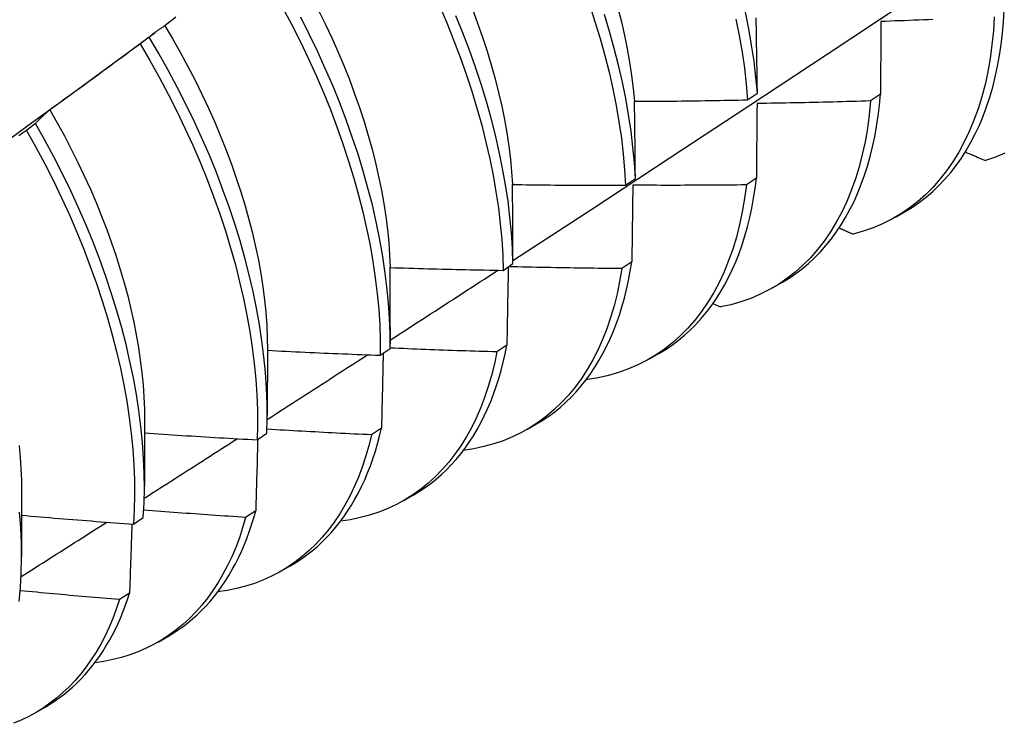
# Model space of a CAD drawing. Header units: inches. Extents: x 25 to 728, y 80 to 333.
# Tile 150 of 160: x 703.717 to 703.996, y 266.596 to 266.795. Entities that reach past the tile are written whole.
import ezdxf

# ---------------------------------------------------------------- set-up
doc = ezdxf.new("R2010")
doc.units = ezdxf.units.IN
doc.header["$MEASUREMENT"] = 0
doc.layers.add('Visible Edges(ANSI)', color=7, linetype='Continuous', lineweight=25)

msp = doc.modelspace()

# ---------------------------------------------------------------- linework, layer by layer
at = {"layer": 'Visible Edges(ANSI)'}
for p, q in [((703.74166, 266.78086), (703.75549, 266.79108)), ((703.75381, 266.78975), (703.75124, 266.7878)), ((703.92326, 266.77198), (703.92602, 266.77391)), ((703.96088, 266.77357), (703.95807, 266.77167)), ((703.7216, 266.76531), (703.71902, 266.76335)), ((703.88871, 266.74782), (703.89148, 266.74975)), ((703.92573, 266.7498), (703.92291, 266.74791)), ((703.96512, 266.73879), (703.9679, 266.74039)), ((703.85404, 266.72373), (703.85682, 266.72566)), ((703.89046, 266.72613), (703.88763, 266.72424)), ((703.93032, 266.71875), (703.9331, 266.72036)), ((703.91343, 266.71431), (703.91554, 266.71336)), ((703.82205, 266.70755), (703.82205, 266.70282)), ((703.78727, 266.70124), (703.78725, 266.68278)), ((703.81925, 266.69972), (703.82204, 266.70164)), ((703.85508, 266.70255), (703.85224, 266.70066)), ((703.89552, 266.69871), (703.8983, 266.70032)), ((703.87769, 266.69297), (703.87789, 266.69288)), ((703.75247, 266.6812), (703.75245, 266.66274)), ((703.81958, 266.67906), (703.81673, 266.67719)), ((703.86072, 266.67867), (703.86351, 266.68028)), ((703.78434, 266.67578), (703.78714, 266.67769)), ((703.71767, 266.66116), (703.71765, 266.6427)), ((703.82592, 266.65863), (703.82871, 266.66024)), ((703.78396, 266.65568), (703.78111, 266.65382)), ((703.74932, 266.65192), (703.75212, 266.65383)), ((703.79112, 266.6386), (703.79391, 266.6402)), ((703.74823, 266.63241), (703.74537, 266.63055)), ((703.75633, 266.61856), (703.75911, 266.62016)), ((703.72153, 266.59852), (703.72431, 266.60012))]:
    msp.add_line(p, q, dxfattribs=at)
at = {"layer": 'Visible Edges(ANSI)', "flags": 128}
for points in [[(703.85682, 266.72655), (703.87911, 266.74109), (703.90137, 266.75566), (703.92359, 266.77026), (703.94577, 266.78489), (703.9679, 266.79956), (703.99, 266.81425), (704.01206, 266.82897), (704.03408, 266.84372), (704.05605, 266.85849), (704.07799, 266.87329), (704.09989, 266.88812), (704.12174, 266.90296), (704.14356, 266.91783), (704.16533, 266.93272), (704.18707, 266.94763)], [(703.79158, 266.79814), (703.79411, 266.79337), (703.79654, 266.78857), (703.79885, 266.78375), (703.80105, 266.77891), (703.80313, 266.77406), (703.8051, 266.7692), (703.80694, 266.76434), (703.80866, 266.75949), (703.81026, 266.75465), (703.81173, 266.74983), (703.81308, 266.74504), (703.81429, 266.74027), (703.81537, 266.73554), (703.81633, 266.73085), (703.81715, 266.72622), (703.81783, 266.72163), (703.81839, 266.71711), (703.8188, 266.71265), (703.81909, 266.70826), (703.81924, 266.70395), (703.81925, 266.69972)], [(703.83597, 266.79866), (703.83805, 266.79381), (703.84001, 266.78895), (703.84185, 266.78409), (703.84356, 266.77924), (703.84515, 266.77441), (703.84661, 266.76959), (703.84795, 266.76479), (703.84916, 266.76003), (703.85023, 266.7553), (703.85118, 266.75062), (703.85199, 266.74598), (703.85267, 266.7414), (703.85321, 266.73688), (703.85362, 266.73242), (703.8539, 266.72804), (703.85404, 266.72373)], [(703.87846, 266.799), (703.88004, 266.79416), (703.8815, 266.78934), (703.88282, 266.78455), (703.88402, 266.77979), (703.88509, 266.77506), (703.88603, 266.77038), (703.88683, 266.76575), (703.8875, 266.76117), (703.88804, 266.75665), (703.88844, 266.7522), (703.88871, 266.74782)], [(703.88651, 266.79792), (703.8875, 266.79403), (703.88838, 266.79019), (703.88916, 266.78637), (703.88984, 266.7826), (703.89041, 266.77887), (703.89088, 266.77519), (703.89124, 266.77156)], [(703.76137, 266.79533), (703.76031, 266.79453), (703.75926, 266.79374), (703.7582, 266.79295)], [(703.82204, 266.70164), (703.82201, 266.70587), (703.82185, 266.71019), (703.82156, 266.71458), (703.82113, 266.71905), (703.82057, 266.72358), (703.81987, 266.72817), (703.81904, 266.73281), (703.81808, 266.7375), (703.81699, 266.74223), (703.81576, 266.747), (703.81441, 266.7518), (703.81293, 266.75662), (703.81132, 266.76146), (703.80959, 266.76631), (703.80774, 266.77117), (703.80576, 266.77603), (703.80367, 266.78088), (703.80146, 266.78572), (703.79914, 266.79054), (703.79671, 266.79534)], [(703.80168, 266.79744), (703.80362, 266.79351), (703.80548, 266.78957), (703.80724, 266.78561), (703.80891, 266.78165), (703.81049, 266.77769), (703.81197, 266.77372), (703.81335, 266.76977), (703.81463, 266.76583), (703.81581, 266.7619), (703.8169, 266.75799), (703.81788, 266.75411), (703.81876, 266.75026), (703.81954, 266.74645), (703.82022, 266.74267), (703.82079, 266.73893), (703.82126, 266.73525), (703.82162, 266.73162), (703.82188, 266.72804), (703.82203, 266.72453)], [(703.85682, 266.72566), (703.85667, 266.72997), (703.85638, 266.73436), (703.85596, 266.73882), (703.85541, 266.74335), (703.85472, 266.74793), (703.85389, 266.75257), (703.85294, 266.75726), (703.85185, 266.76199), (703.85064, 266.76675), (703.84929, 266.77155), (703.84782, 266.77637), (703.84622, 266.78121), (703.8445, 266.78606), (703.84265, 266.79092), (703.84068, 266.79578)], [(703.84532, 266.79763), (703.84681, 266.79367), (703.8482, 266.78971), (703.84949, 266.78577), (703.85067, 266.78185), (703.85176, 266.77794), (703.85274, 266.77407), (703.85362, 266.77022), (703.85439, 266.76641), (703.85506, 266.76263), (703.85562, 266.7589), (703.85608, 266.75522), (703.85643, 266.75159), (703.85668, 266.74801)], [(703.89148, 266.74975), (703.8912, 266.75414), (703.89079, 266.75859), (703.89024, 266.76311), (703.88956, 266.7677), (703.88875, 266.77233), (703.8878, 266.77702), (703.88672, 266.78175), (703.88551, 266.78651), (703.88417, 266.7913), (703.88271, 266.79612)], [(703.92602, 266.77391), (703.92561, 266.77837), (703.92508, 266.78288), (703.9244, 266.78746), (703.9236, 266.7921), (703.92266, 266.79678)], [(703.92602, 266.77391), (703.92601, 266.77481), (703.926, 266.7757), (703.92598, 266.7766), (703.92597, 266.77749), (703.92596, 266.77838), (703.92595, 266.77927), (703.92593, 266.78016), (703.92592, 266.78105), (703.92591, 266.78194), (703.92589, 266.78283), (703.92588, 266.78372), (703.92587, 266.7846), (703.92585, 266.78549), (703.92584, 266.78637), (703.92582, 266.78725), (703.92581, 266.78813), (703.9258, 266.78902), (703.92578, 266.7899), (703.92577, 266.79078), (703.92575, 266.79165), (703.92574, 266.79253), (703.92572, 266.79341), (703.9257, 266.79428), (703.92569, 266.79516)], [(703.99311, 266.79551), (703.99285, 266.79147), (703.99245, 266.78752), (703.99193, 266.78368), (703.99127, 266.77995), (703.99048, 266.77632), (703.98955, 266.77282), (703.98851, 266.76943), (703.98733, 266.76618), (703.98603, 266.76305), (703.98461, 266.76005), (703.98306, 266.7572), (703.9814, 266.75448), (703.97962, 266.75191), (703.97772, 266.74949), (703.97572, 266.74722), (703.9736, 266.7451), (703.97138, 266.74314), (703.96905, 266.74134), (703.96663, 266.7397), (703.96411, 266.73823), (703.96149, 266.73692), (703.95878, 266.73577), (703.95599, 266.7348), (703.95311, 266.734)], [(703.9679, 266.74039), (703.96995, 266.74165), (703.97192, 266.74301), (703.97384, 266.74448), (703.97568, 266.74605), (703.97745, 266.74774), (703.97915, 266.74952), (703.98077, 266.75141), (703.98232, 266.75341), (703.98379, 266.7555), (703.98519, 266.75769), (703.9865, 266.75997), (703.98774, 266.76235), (703.98889, 266.76482), (703.98996, 266.76738), (703.99095, 266.77003), (703.99185, 266.77277), (703.99266, 266.77558), (703.99339, 266.77848), (703.99403, 266.78146), (703.99459, 266.78451), (703.99505, 266.78764), (703.99543, 266.79083), (703.99571, 266.79409), (703.99591, 266.79742)], [(703.7582, 266.79295), (703.75801, 266.79283), (703.75782, 266.79271), (703.75763, 266.79258), (703.75744, 266.79246), (703.75726, 266.79233), (703.75707, 266.79221), (703.75688, 266.79208), (703.7567, 266.79195), (703.75651, 266.79182), (703.75633, 266.79169), (703.75614, 266.79156), (703.75596, 266.79143), (703.75578, 266.79129), (703.7556, 266.79116), (703.75541, 266.79102), (703.75523, 266.79089), (703.75505, 266.79075), (703.75487, 266.79061), (703.75469, 266.79047), (703.75452, 266.79033), (703.75434, 266.79019), (703.75416, 266.79004), (703.75398, 266.7899), (703.75381, 266.78975)], [(703.7582, 266.79295), (703.76048, 266.78914), (703.76267, 266.78529), (703.76478, 266.78141), (703.7668, 266.7775), (703.76874, 266.77358), (703.77059, 266.76964), (703.77235, 266.76569), (703.77402, 266.76173), (703.7756, 266.75777), (703.77708, 266.75381), (703.77847, 266.74986), (703.77976, 266.74592), (703.78096, 266.742), (703.78205, 266.7381), (703.78305, 266.73422), (703.78394, 266.73038), (703.78473, 266.72657), (703.78541, 266.7228), (703.78599, 266.71907), (703.78646, 266.71539), (703.78682, 266.71176), (703.78707, 266.70819), (703.78722, 266.70468), (703.78727, 266.70124)], [(703.91995, 266.79482), (703.92088, 266.79014), (703.92167, 266.78551), (703.92234, 266.78094), (703.92287, 266.77642), (703.92326, 266.77198)], [(703.961, 266.79415), (703.961, 266.7933), (703.96099, 266.79245), (703.96099, 266.79161), (703.96098, 266.79076), (703.96098, 266.7899), (703.96097, 266.78905), (703.96097, 266.7882), (703.96097, 266.78735), (703.96096, 266.78649), (703.96096, 266.78564), (703.96095, 266.78478), (703.96094, 266.78393), (703.96094, 266.78307), (703.96093, 266.78221), (703.96093, 266.78135), (703.96092, 266.78049), (703.96092, 266.77963), (703.96091, 266.77876), (703.96091, 266.7779), (703.9609, 266.77704), (703.9609, 266.77617), (703.96089, 266.77531), (703.96088, 266.77444), (703.96088, 266.77357)], [(703.97572, 266.7947), (703.97439, 266.79464), (703.97305, 266.79459), (703.97171, 266.79453), (703.97037, 266.79448), (703.96903, 266.79443), (703.96769, 266.79438), (703.96636, 266.79433), (703.96502, 266.79429), (703.96368, 266.79424), (703.96234, 266.79419), (703.961, 266.79415)], [(703.78714, 266.67769), (703.78724, 266.68185), (703.78721, 266.68609), (703.78704, 266.69041), (703.78674, 266.69481), (703.7863, 266.69928), (703.78573, 266.70381), (703.78503, 266.7084), (703.78419, 266.71305), (703.78322, 266.71774), (703.78212, 266.72247), (703.78089, 266.72724), (703.77953, 266.73204), (703.77804, 266.73687), (703.77642, 266.74171), (703.77469, 266.74656), (703.77283, 266.75142), (703.77084, 266.75628), (703.76874, 266.76113), (703.76653, 266.76597), (703.7642, 266.77079), (703.76176, 266.77558), (703.75921, 266.78034), (703.75656, 266.78507), (703.75381, 266.78975)], [(703.75124, 266.7878), (703.75018, 266.78701), (703.74912, 266.78623), (703.74806, 266.78544), (703.747, 266.78465), (703.74594, 266.78387), (703.74487, 266.78309), (703.74381, 266.78231), (703.74275, 266.78152), (703.74168, 266.78074), (703.74062, 266.77996), (703.73955, 266.77919), (703.73849, 266.77841), (703.73742, 266.77763), (703.73635, 266.77686), (703.73528, 266.77608), (703.73421, 266.77531), (703.73315, 266.77454), (703.73208, 266.77377), (703.731, 266.773), (703.72993, 266.77223), (703.72886, 266.77146), (703.72779, 266.77069), (703.72671, 266.76993), (703.72564, 266.76916)], [(703.75124, 266.7878), (703.75398, 266.78311), (703.75663, 266.77838), (703.75917, 266.77362), (703.7616, 266.76882), (703.76392, 266.764), (703.76612, 266.75916), (703.76821, 266.75431), (703.77019, 266.74945), (703.77204, 266.74459), (703.77377, 266.73974), (703.77537, 266.7349), (703.77685, 266.73008), (703.7782, 266.72528), (703.77942, 266.72051), (703.78051, 266.71578), (703.78148, 266.71109), (703.7823, 266.70645), (703.783, 266.70186), (703.78356, 266.69733), (703.78398, 266.69287), (703.78428, 266.68848), (703.78443, 266.68416), (703.78446, 266.67993), (703.78434, 266.67578)], [(703.70838, 266.7566), (703.71948, 266.76469), (703.73058, 266.77278), (703.74166, 266.78086)], [(703.9331, 266.72036), (703.93505, 266.72154), (703.93694, 266.72283), (703.93877, 266.72422), (703.94053, 266.7257), (703.94223, 266.72729), (703.94387, 266.72896), (703.94544, 266.73073), (703.94694, 266.73259), (703.94837, 266.73455), (703.94973, 266.73659), (703.95102, 266.73872), (703.95224, 266.74094), (703.95339, 266.74324), (703.95445, 266.74562), (703.95545, 266.74809), (703.95637, 266.75063), (703.95721, 266.75325), (703.95797, 266.75594), (703.95865, 266.75871), (703.95926, 266.76155), (703.95979, 266.76446), (703.96023, 266.76743), (703.9606, 266.77047), (703.96088, 266.77357)], [(703.89124, 266.77156), (703.89257, 266.77156), (703.89391, 266.77157), (703.89524, 266.77158), (703.89657, 266.77159), (703.89791, 266.7716), (703.89924, 266.77161), (703.90058, 266.77162), (703.90191, 266.77164), (703.90325, 266.77165), (703.90458, 266.77167), (703.90591, 266.77168), (703.90725, 266.7717), (703.90858, 266.77172), (703.90992, 266.77174), (703.91125, 266.77176), (703.91259, 266.77178), (703.91392, 266.7718), (703.91526, 266.77182), (703.91659, 266.77184), (703.91792, 266.77187), (703.91926, 266.7719), (703.92059, 266.77192), (703.92193, 266.77195), (703.92326, 266.77198)], [(703.89148, 266.74975), (703.89147, 266.75067), (703.89146, 266.75159), (703.89145, 266.7525), (703.89145, 266.75342), (703.89144, 266.75434), (703.89143, 266.75525), (703.89142, 266.75616), (703.89141, 266.75708), (703.8914, 266.75799), (703.89139, 266.7589), (703.89138, 266.75981), (703.89137, 266.76072), (703.89136, 266.76163), (703.89135, 266.76253), (703.89134, 266.76344), (703.89133, 266.76435), (703.89132, 266.76525), (703.89131, 266.76615), (703.8913, 266.76706), (703.89129, 266.76796), (703.89127, 266.76886), (703.89126, 266.76976), (703.89125, 266.77066), (703.89124, 266.77156)], [(703.95807, 266.77167), (703.95768, 266.76771), (703.95716, 266.76387), (703.95651, 266.76012), (703.95573, 266.7565), (703.95481, 266.75298), (703.95377, 266.74959), (703.95261, 266.74633), (703.95131, 266.74319), (703.9499, 266.74019), (703.94836, 266.73732), (703.9467, 266.7346), (703.94493, 266.73202), (703.94304, 266.72959), (703.94104, 266.72731), (703.93893, 266.72518), (703.93672, 266.72321), (703.9344, 266.7214), (703.93198, 266.71975), (703.92946, 266.71827), (703.92685, 266.71695), (703.92415, 266.7158), (703.92136, 266.71481), (703.91849, 266.714), (703.91554, 266.71336)], [(703.92592, 266.77094), (703.92592, 266.77007), (703.92591, 266.7692), (703.9259, 266.76833), (703.92589, 266.76746), (703.92589, 266.76658), (703.92588, 266.76571), (703.92587, 266.76483), (703.92586, 266.76396), (703.92586, 266.76308), (703.92585, 266.7622), (703.92584, 266.76132), (703.92583, 266.76044), (703.92582, 266.75956), (703.92582, 266.75868), (703.92581, 266.75779), (703.9258, 266.75691), (703.92579, 266.75602), (703.92578, 266.75514), (703.92577, 266.75425), (703.92576, 266.75336), (703.92576, 266.75248), (703.92575, 266.75159), (703.92574, 266.7507), (703.92573, 266.7498)], [(703.95807, 266.77167), (703.95673, 266.77162), (703.95539, 266.77158), (703.95405, 266.77154), (703.95272, 266.7715), (703.95138, 266.77147), (703.95004, 266.77143), (703.9487, 266.77139), (703.94736, 266.77136), (703.94602, 266.77132), (703.94468, 266.77129), (703.94334, 266.77126), (703.942, 266.77123), (703.94066, 266.7712), (703.93932, 266.77117), (703.93798, 266.77114), (703.93664, 266.77112), (703.9353, 266.77109), (703.93396, 266.77107), (703.93262, 266.77105), (703.93128, 266.77102), (703.92994, 266.771), (703.9286, 266.77098), (703.92726, 266.77096), (703.92592, 266.77094)], [(703.72564, 266.76916), (703.72547, 266.76901), (703.72529, 266.76886), (703.72512, 266.76871), (703.72494, 266.76856), (703.72477, 266.76841), (703.7246, 266.76825), (703.72443, 266.7681), (703.72426, 266.76794), (703.72409, 266.76779), (703.72392, 266.76763), (703.72375, 266.76747), (703.72358, 266.76731), (703.72341, 266.76715), (703.72324, 266.76699), (703.72308, 266.76682), (703.72291, 266.76666), (703.72275, 266.7665), (703.72258, 266.76633), (703.72242, 266.76616), (703.72225, 266.76599), (703.72209, 266.76582), (703.72193, 266.76565), (703.72176, 266.76548), (703.7216, 266.76531)], [(703.72564, 266.76916), (703.72775, 266.76547), (703.72979, 266.76175), (703.73174, 266.75801), (703.73362, 266.75425), (703.73542, 266.75047), (703.73714, 266.74668), (703.73877, 266.74289), (703.74032, 266.73909), (703.74178, 266.7353), (703.74315, 266.73151), (703.74443, 266.72773), (703.74562, 266.72396), (703.74671, 266.72021), (703.74771, 266.71648), (703.74862, 266.71278), (703.74943, 266.70911), (703.75014, 266.70546), (703.75076, 266.70186), (703.75129, 266.69829), (703.75172, 266.69477), (703.75205, 266.6913), (703.75229, 266.68787), (703.75243, 266.68451), (703.75247, 266.6812)], [(703.75212, 266.65383), (703.75235, 266.6579), (703.75245, 266.66206), (703.75241, 266.6663), (703.75223, 266.67063), (703.75192, 266.67503), (703.75148, 266.6795), (703.7509, 266.68404), (703.75018, 266.68864), (703.74934, 266.69328), (703.74836, 266.69798), (703.74725, 266.70272), (703.74601, 266.70749), (703.74464, 266.71229), (703.74315, 266.71711), (703.74153, 266.72196), (703.73978, 266.72681), (703.73791, 266.73167), (703.73592, 266.73653), (703.73382, 266.74138), (703.7316, 266.74621), (703.72926, 266.75103), (703.72682, 266.75582), (703.72426, 266.76059), (703.7216, 266.76531)], [(703.71902, 266.76335), (703.71795, 266.76259), (703.71687, 266.76183)], [(703.71902, 266.76335), (703.72167, 266.75863), (703.72422, 266.75386), (703.72666, 266.74907), (703.72898, 266.74425), (703.7312, 266.73941), (703.73329, 266.73456), (703.73527, 266.7297), (703.73713, 266.72484), (703.73887, 266.71999), (703.74048, 266.71515), (703.74197, 266.71032), (703.74333, 266.70553), (703.74456, 266.70076), (703.74566, 266.69602), (703.74662, 266.69133), (703.74746, 266.68668), (703.74816, 266.68209), (703.74873, 266.67756), (703.74916, 266.67309), (703.74946, 266.6687), (703.74963, 266.66438), (703.74966, 266.66014), (703.74956, 266.65598), (703.74932, 266.65192)], [(703.98491, 266.75723), (703.98515, 266.75713), (703.98538, 266.75703), (703.98562, 266.75692), (703.98586, 266.75682), (703.9861, 266.75672), (703.98633, 266.75662), (703.98657, 266.75652), (703.98681, 266.75641), (703.98705, 266.75631), (703.98729, 266.75621), (703.98752, 266.75611), (703.98776, 266.75601), (703.988, 266.75591), (703.98824, 266.7558), (703.98848, 266.7557), (703.98871, 266.7556), (703.98895, 266.7555), (703.98919, 266.7554), (703.98943, 266.7553), (703.98967, 266.75519), (703.98991, 266.75509), (703.99014, 266.75499), (703.99038, 266.75489), (703.99062, 266.75479)], [(703.99613, 266.75688), (703.99342, 266.75575), (703.99062, 266.75479)], [(703.85668, 266.74801), (703.85802, 266.74799), (703.85935, 266.74798), (703.86069, 266.74796), (703.86202, 266.74794), (703.86335, 266.74793), (703.86469, 266.74791), (703.86602, 266.7479), (703.86736, 266.74789), (703.86869, 266.74788), (703.87003, 266.74787), (703.87136, 266.74786), (703.8727, 266.74785), (703.87403, 266.74784), (703.87536, 266.74783), (703.8767, 266.74783), (703.87803, 266.74782), (703.87937, 266.74782), (703.8807, 266.74782), (703.88204, 266.74782), (703.88337, 266.74782), (703.88471, 266.74782), (703.88604, 266.74782), (703.88738, 266.74782), (703.88871, 266.74782)], [(703.85682, 266.72566), (703.85682, 266.7266), (703.85681, 266.72754), (703.85681, 266.72848), (703.85681, 266.72942), (703.8568, 266.73036), (703.8568, 266.73129), (703.85679, 266.73223), (703.85679, 266.73316), (703.85678, 266.7341), (703.85678, 266.73503), (703.85677, 266.73597), (703.85677, 266.7369), (703.85676, 266.73783), (703.85676, 266.73876), (703.85675, 266.73969), (703.85674, 266.74062), (703.85674, 266.74154), (703.85673, 266.74247), (703.85672, 266.7434), (703.85672, 266.74432), (703.85671, 266.74525), (703.8567, 266.74617), (703.85669, 266.74709), (703.85668, 266.74801)], [(703.92291, 266.74791), (703.9224, 266.74405), (703.92175, 266.7403), (703.92098, 266.73667), (703.92007, 266.73315), (703.91904, 266.72975), (703.91788, 266.72648), (703.91659, 266.72333), (703.91519, 266.72032), (703.91366, 266.71745), (703.91201, 266.71472), (703.91024, 266.71213), (703.90836, 266.70969), (703.90636, 266.7074), (703.90426, 266.70527), (703.90205, 266.70329), (703.89974, 266.70147), (703.89732, 266.69981), (703.89481, 266.69831), (703.89221, 266.69698), (703.88951, 266.69582), (703.88673, 266.69483), (703.88386, 266.69401), (703.88092, 266.69335), (703.87789, 266.69288)], [(703.89074, 266.74782), (703.89073, 266.74693), (703.89072, 266.74603), (703.89071, 266.74514), (703.8907, 266.74424), (703.89069, 266.74334), (703.89068, 266.74244), (703.89067, 266.74154), (703.89066, 266.74065), (703.89065, 266.73974), (703.89063, 266.73884), (703.89062, 266.73794), (703.89061, 266.73704), (703.8906, 266.73613), (703.89059, 266.73523), (703.89058, 266.73432), (703.89056, 266.73341), (703.89055, 266.73251), (703.89054, 266.7316), (703.89053, 266.73069), (703.89051, 266.72978), (703.8905, 266.72887), (703.89049, 266.72796), (703.89047, 266.72704), (703.89046, 266.72613)], [(703.92291, 266.74791), (703.92157, 266.74789), (703.92023, 266.74788), (703.91889, 266.74786), (703.91755, 266.74785), (703.91621, 266.74784), (703.91487, 266.74783), (703.91353, 266.74782), (703.91219, 266.74781), (703.91085, 266.7478), (703.90951, 266.7478), (703.90817, 266.74779), (703.90683, 266.74779), (703.90549, 266.74779), (703.90415, 266.74778), (703.90281, 266.74778), (703.90147, 266.74778), (703.90013, 266.74778), (703.89879, 266.74778), (703.89745, 266.74779), (703.89611, 266.74779), (703.89477, 266.7478), (703.89342, 266.7478), (703.89208, 266.74781), (703.89074, 266.74782)], [(703.8983, 266.70032), (703.90016, 266.70144), (703.90195, 266.70266), (703.9037, 266.70397), (703.90538, 266.70536), (703.90701, 266.70684), (703.90858, 266.70841), (703.9101, 266.71006), (703.91155, 266.7118), (703.91293, 266.71361), (703.91426, 266.71551), (703.91552, 266.71749), (703.91672, 266.71955), (703.91785, 266.72169), (703.91891, 266.7239), (703.91991, 266.72618), (703.92084, 266.72854), (703.9217, 266.73097), (703.92249, 266.73347), (703.92321, 266.73603), (703.92385, 266.73866), (703.92443, 266.74136), (703.92494, 266.74411), (703.92537, 266.74693), (703.92573, 266.7498)], [(703.94918, 266.73573), (703.94934, 266.73566), (703.9495, 266.73558), (703.94967, 266.73551), (703.94983, 266.73544), (703.94999, 266.73537), (703.95016, 266.7353), (703.95032, 266.73522), (703.95049, 266.73515), (703.95065, 266.73508), (703.95082, 266.73501), (703.95098, 266.73493), (703.95114, 266.73486), (703.95131, 266.73479), (703.95147, 266.73472), (703.95164, 266.73465), (703.9518, 266.73457), (703.95196, 266.7345), (703.95213, 266.73443), (703.95229, 266.73436), (703.95246, 266.73429), (703.95262, 266.73421), (703.95279, 266.73414), (703.95295, 266.73407), (703.95311, 266.734)], [(703.86351, 266.68028), (703.86526, 266.68134), (703.86697, 266.68249), (703.86863, 266.68371), (703.87023, 266.68502), (703.87179, 266.6864), (703.87329, 266.68786), (703.87475, 266.6894), (703.87614, 266.69101), (703.87748, 266.6927), (703.87877, 266.69446), (703.88, 266.69629), (703.88117, 266.6982), (703.88228, 266.70017), (703.88333, 266.70222), (703.88433, 266.70433), (703.88526, 266.7065), (703.88613, 266.70874), (703.88694, 266.71105), (703.88768, 266.71342), (703.88837, 266.71584), (703.88899, 266.71833), (703.88954, 266.72087), (703.89003, 266.72347), (703.89046, 266.72613)], [(703.82203, 266.72453), (703.82336, 266.72448), (703.82469, 266.72444), (703.82603, 266.7244), (703.82736, 266.72436), (703.8287, 266.72432), (703.83003, 266.72428), (703.83136, 266.72424), (703.8327, 266.7242), (703.83403, 266.72417), (703.83536, 266.72413), (703.8367, 266.7241), (703.83803, 266.72406), (703.83937, 266.72403), (703.8407, 266.724), (703.84203, 266.72397), (703.84337, 266.72394), (703.8447, 266.72391), (703.84604, 266.72388), (703.84737, 266.72385), (703.8487, 266.72383), (703.85004, 266.7238), (703.85137, 266.72378), (703.85271, 266.72376), (703.85404, 266.72373)], [(703.82205, 266.70755), (703.82205, 266.70826), (703.82205, 266.70897), (703.82205, 266.70968), (703.82205, 266.7104), (703.82205, 266.71111), (703.82205, 266.71182), (703.82205, 266.71253), (703.82205, 266.71324), (703.82205, 266.71395), (703.82205, 266.71465), (703.82205, 266.71536), (703.82205, 266.71607), (703.82205, 266.71678), (703.82205, 266.71748), (703.82205, 266.71819), (703.82205, 266.7189), (703.82204, 266.7196), (703.82204, 266.72031), (703.82204, 266.72101), (703.82204, 266.72171), (703.82204, 266.72242), (703.82203, 266.72312), (703.82203, 266.72382), (703.82203, 266.72453)], [(703.82205, 266.70399), (703.82332, 266.70482), (703.82459, 266.70564), (703.82586, 266.70646), (703.82713, 266.70728), (703.8284, 266.70811), (703.82967, 266.70893), (703.83095, 266.70975), (703.83222, 266.71057), (703.83349, 266.7114), (703.83476, 266.71222), (703.83603, 266.71304), (703.8373, 266.71387), (703.83857, 266.71469), (703.83984, 266.71552), (703.84111, 266.71634), (703.84238, 266.71716), (703.84365, 266.71799), (703.84492, 266.71881), (703.84618, 266.71964), (703.84745, 266.72046), (703.84872, 266.72128), (703.84999, 266.72211), (703.85126, 266.72293), (703.85253, 266.72376)], [(703.88763, 266.72424), (703.88702, 266.72061), (703.88629, 266.71709), (703.88543, 266.71368), (703.88446, 266.71038), (703.88336, 266.70719), (703.88215, 266.70413), (703.88083, 266.70119), (703.87939, 266.69837), (703.87784, 266.69569), (703.87618, 266.69313), (703.87441, 266.69072), (703.87254, 266.68844), (703.87056, 266.68631), (703.86848, 266.68432), (703.86631, 266.68247), (703.86403, 266.68078), (703.86167, 266.67924), (703.85922, 266.67785), (703.85668, 266.67661), (703.85405, 266.67553), (703.85135, 266.67461), (703.84857, 266.67384), (703.84571, 266.67324), (703.84279, 266.6728)], [(703.85546, 266.72472), (703.85545, 266.72381), (703.85543, 266.72289), (703.85542, 266.72197), (703.85541, 266.72106), (703.85539, 266.72014), (703.85537, 266.71922), (703.85536, 266.7183), (703.85534, 266.71738), (703.85533, 266.71646), (703.85531, 266.71554), (703.8553, 266.71462), (703.85528, 266.71369), (703.85526, 266.71277), (703.85525, 266.71185), (703.85523, 266.71092), (703.85521, 266.70999), (703.8552, 266.70906), (703.85518, 266.70814), (703.85516, 266.70721), (703.85515, 266.70628), (703.85513, 266.70535), (703.85511, 266.70441), (703.85509, 266.70348), (703.85508, 266.70255)], [(703.88763, 266.72424), (703.8863, 266.72425), (703.88496, 266.72426), (703.88362, 266.72427), (703.88228, 266.72429), (703.88095, 266.7243), (703.87961, 266.72432), (703.87827, 266.72433), (703.87694, 266.72435), (703.8756, 266.72437), (703.87426, 266.72439), (703.87292, 266.72441), (703.87159, 266.72443), (703.87025, 266.72445), (703.86891, 266.72448), (703.86757, 266.7245), (703.86624, 266.72453), (703.8649, 266.72456), (703.86356, 266.72458), (703.86222, 266.72461), (703.86089, 266.72464), (703.85955, 266.72467), (703.85821, 266.7247), (703.85688, 266.72474), (703.85554, 266.72477)], [(703.78727, 266.7011), (703.7886, 266.70103), (703.78993, 266.70097), (703.79127, 266.7009), (703.7926, 266.70083), (703.79393, 266.70077), (703.79526, 266.70071), (703.79659, 266.70064), (703.79793, 266.70058), (703.79926, 266.70052), (703.80059, 266.70046), (703.80192, 266.7004), (703.80326, 266.70034), (703.80459, 266.70029), (703.80592, 266.70023), (703.80725, 266.70017), (703.80859, 266.70012), (703.80992, 266.70007), (703.81125, 266.70001), (703.81259, 266.69996), (703.81392, 266.69991), (703.81525, 266.69986), (703.81659, 266.69981), (703.81792, 266.69976), (703.81925, 266.69972)], [(703.85224, 266.70066), (703.85154, 266.69728), (703.85073, 266.694), (703.84981, 266.69082), (703.84878, 266.68774), (703.84764, 266.68478), (703.8464, 266.68193), (703.84505, 266.67919), (703.8436, 266.67657), (703.84204, 266.67408), (703.84039, 266.6717), (703.83863, 266.66946), (703.83679, 266.66734), (703.83484, 266.66536), (703.83281, 266.66351), (703.83069, 266.6618), (703.82848, 266.66022), (703.82618, 266.65879), (703.82381, 266.65749), (703.82135, 266.65634), (703.81882, 266.65533), (703.81622, 266.65447), (703.81354, 266.65375), (703.8108, 266.65318), (703.80799, 266.65276)], [(703.85224, 266.70066), (703.85098, 266.7007), (703.84972, 266.70073), (703.84846, 266.70077), (703.84721, 266.70081), (703.84595, 266.70084), (703.84469, 266.70088), (703.84343, 266.70092), (703.84217, 266.70096), (703.84091, 266.701), (703.83965, 266.70105), (703.8384, 266.70109), (703.83714, 266.70113), (703.83588, 266.70118), (703.83462, 266.70122), (703.83336, 266.70127), (703.8321, 266.70132), (703.83085, 266.70136), (703.82959, 266.70141), (703.82833, 266.70146), (703.82707, 266.70151), (703.82581, 266.70157), (703.82456, 266.70162), (703.8233, 266.70167), (703.82204, 266.70173)], [(703.82871, 266.66024), (703.83037, 266.66124), (703.83198, 266.66232), (703.83355, 266.66346), (703.83508, 266.66468), (703.83656, 266.66597), (703.838, 266.66732), (703.83939, 266.66875), (703.84073, 266.67024), (703.84202, 266.6718), (703.84326, 266.67343), (703.84445, 266.67512), (703.84559, 266.67688), (703.84668, 266.67869), (703.84772, 266.68057), (703.8487, 266.68252), (703.84963, 266.68452), (703.85051, 266.68658), (703.85133, 266.6887), (703.85209, 266.69087), (703.8528, 266.6931), (703.85346, 266.69538), (703.85405, 266.69772), (703.85459, 266.70011), (703.85508, 266.70255)], [(703.78724, 266.68156), (703.78842, 266.68232), (703.78961, 266.68308), (703.79079, 266.68384), (703.79198, 266.6846), (703.79316, 266.68536), (703.79434, 266.68613), (703.79553, 266.68689), (703.79671, 266.68765), (703.79789, 266.68841), (703.79908, 266.68917), (703.80026, 266.68993), (703.80144, 266.6907), (703.80263, 266.69146), (703.80381, 266.69222), (703.80499, 266.69298), (703.80618, 266.69375), (703.80736, 266.69451), (703.80854, 266.69527), (703.80972, 266.69603), (703.8109, 266.6968), (703.81209, 266.69756), (703.81327, 266.69832), (703.81445, 266.69908), (703.81563, 266.69985)], [(703.82005, 266.70027), (703.82004, 266.6994), (703.82002, 266.69852), (703.82, 266.69764), (703.81998, 266.69677), (703.81996, 266.69589), (703.81994, 266.69501), (703.81992, 266.69413), (703.8199, 266.69325), (703.81989, 266.69237), (703.81987, 266.69149), (703.81985, 266.6906), (703.81983, 266.68972), (703.81981, 266.68884), (703.81979, 266.68795), (703.81977, 266.68707), (703.81975, 266.68618), (703.81972, 266.68529), (703.8197, 266.6844), (703.81968, 266.68352), (703.81966, 266.68263), (703.81964, 266.68174), (703.81962, 266.68085), (703.8196, 266.67996), (703.81958, 266.67906)], [(703.81673, 266.67719), (703.8155, 266.67725), (703.81427, 266.6773), (703.81304, 266.67736), (703.8118, 266.67742), (703.81057, 266.67748), (703.80934, 266.67754), (703.80811, 266.6776), (703.80688, 266.67767), (703.80565, 266.67773), (703.80441, 266.67779), (703.80318, 266.67786), (703.80195, 266.67792), (703.80072, 266.67799), (703.79949, 266.67806), (703.79826, 266.67813), (703.79703, 266.67819), (703.7958, 266.67826), (703.79456, 266.67834), (703.79333, 266.67841), (703.7921, 266.67848), (703.79087, 266.67855), (703.78964, 266.67863), (703.78841, 266.6787), (703.78718, 266.67878)], [(703.79391, 266.6402), (703.79547, 266.64114), (703.79699, 266.64215), (703.79848, 266.64322), (703.79993, 266.64435), (703.80133, 266.64554), (703.8027, 266.6468), (703.80402, 266.64811), (703.8053, 266.64949), (703.80654, 266.65093), (703.80773, 266.65242), (703.80888, 266.65397), (703.80999, 266.65558), (703.81105, 266.65725), (703.81206, 266.65897), (703.81303, 266.66075), (703.81395, 266.66258), (703.81483, 266.66447), (703.81565, 266.6664), (703.81643, 266.66839), (703.81716, 266.67043), (703.81784, 266.67252), (703.81847, 266.67465), (703.81905, 266.67684), (703.81958, 266.67906)], [(703.7524, 266.65925), (703.7535, 266.65995), (703.75459, 266.66065), (703.75569, 266.66135), (703.75679, 266.66205), (703.75789, 266.66275), (703.75898, 266.66345), (703.76008, 266.66415), (703.76118, 266.66486), (703.76227, 266.66556), (703.76337, 266.66626), (703.76447, 266.66696), (703.76556, 266.66766), (703.76666, 266.66836), (703.76776, 266.66907), (703.76885, 266.66977), (703.76995, 266.67047), (703.77105, 266.67117), (703.77214, 266.67187), (703.77324, 266.67258), (703.77433, 266.67328), (703.77543, 266.67398), (703.77653, 266.67468), (703.77762, 266.67539), (703.77872, 266.67609)], [(703.75247, 266.67774), (703.75379, 266.67765), (703.75512, 266.67755), (703.75645, 266.67746), (703.75778, 266.67738), (703.7591, 266.67729), (703.76043, 266.6772), (703.76176, 266.67711), (703.76309, 266.67703), (703.76441, 266.67694), (703.76574, 266.67686), (703.76707, 266.67678), (703.7684, 266.67669), (703.76973, 266.67661), (703.77106, 266.67653), (703.77238, 266.67645), (703.77371, 266.67638), (703.77504, 266.6763), (703.77637, 266.67622), (703.7777, 266.67615), (703.77903, 266.67607), (703.78036, 266.676), (703.78169, 266.67592), (703.78301, 266.67585), (703.78434, 266.67578)], [(703.81673, 266.67719), (703.81596, 266.67404), (703.81508, 266.67099), (703.8141, 266.66804), (703.81303, 266.66519), (703.81185, 266.66244), (703.81058, 266.65979), (703.80921, 266.65726), (703.80776, 266.65483), (703.8062, 266.65252), (703.80456, 266.65032), (703.80283, 266.64824), (703.80101, 266.64628), (703.79911, 266.64444), (703.79712, 266.64273), (703.79506, 266.64114), (703.79291, 266.63968), (703.79069, 266.63835), (703.78839, 266.63715), (703.78602, 266.63607), (703.78359, 266.63513), (703.78108, 266.63433), (703.77851, 266.63366), (703.77588, 266.63312), (703.77319, 266.63272)], [(703.78453, 266.67591), (703.78451, 266.67507), (703.78449, 266.67424), (703.78446, 266.6734), (703.78444, 266.67256), (703.78442, 266.67172), (703.7844, 266.67088), (703.78437, 266.67005), (703.78435, 266.66921), (703.78433, 266.66836), (703.7843, 266.66752), (703.78428, 266.66668), (703.78426, 266.66584), (703.78423, 266.665), (703.78421, 266.66415), (703.78418, 266.66331), (703.78416, 266.66246), (703.78414, 266.66162), (703.78411, 266.66077), (703.78409, 266.65993), (703.78406, 266.65908), (703.78404, 266.65823), (703.78401, 266.65738), (703.78399, 266.65653), (703.78396, 266.65568)], [(703.71695, 266.67413), (703.71727, 266.67081), (703.71749, 266.66754), (703.71763, 266.66432), (703.71767, 266.66115)], [(703.78111, 266.65382), (703.7799, 266.65389), (703.7787, 266.65397), (703.7775, 266.65405), (703.7763, 266.65413), (703.77509, 266.65421), (703.77389, 266.65429), (703.77269, 266.65438), (703.77149, 266.65446), (703.77028, 266.65454), (703.76908, 266.65463), (703.76788, 266.65471), (703.76668, 266.6548), (703.76547, 266.65489), (703.76427, 266.65497), (703.76307, 266.65506), (703.76187, 266.65515), (703.76067, 266.65524), (703.75947, 266.65533), (703.75826, 266.65543), (703.75706, 266.65552), (703.75586, 266.65561), (703.75466, 266.65571), (703.75346, 266.6558), (703.75226, 266.6559)], [(703.75911, 266.62016), (703.76057, 266.62104), (703.76201, 266.62198), (703.7634, 266.62297), (703.76477, 266.62402), (703.7661, 266.62512), (703.76739, 266.62628), (703.76864, 266.62749), (703.76986, 266.62875), (703.77105, 266.63007), (703.77219, 266.63144), (703.7733, 266.63286), (703.77436, 266.63433), (703.77539, 266.63585), (703.77638, 266.63742), (703.77732, 266.63904), (703.77823, 266.6407), (703.77909, 266.64242), (703.77992, 266.64418), (703.7807, 266.64599), (703.78144, 266.64784), (703.78213, 266.64974), (703.78279, 266.65168), (703.78339, 266.65366), (703.78396, 266.65568)], [(703.71699, 266.63005), (703.71734, 266.63403), (703.71756, 266.6381), (703.71765, 266.64227), (703.7176, 266.64652), (703.71742, 266.65085), (703.7171, 266.65526)], [(703.71766, 266.65443), (703.71898, 266.65432), (703.7203, 266.6542), (703.72162, 266.65409), (703.72294, 266.65398), (703.72425, 266.65387), (703.72557, 266.65376), (703.72689, 266.65365), (703.72821, 266.65354), (703.72953, 266.65343), (703.73085, 266.65333), (703.73216, 266.65322), (703.73348, 266.65312), (703.7348, 266.65301), (703.73612, 266.65291), (703.73744, 266.65281), (703.73876, 266.6527), (703.74008, 266.6526), (703.7414, 266.6525), (703.74272, 266.65241), (703.74404, 266.65231), (703.74536, 266.65221), (703.74668, 266.65211), (703.748, 266.65202), (703.74932, 266.65192)], [(703.78111, 266.65382), (703.78026, 266.6509), (703.77933, 266.64808), (703.77831, 266.64535), (703.77719, 266.64271), (703.77599, 266.64017), (703.7747, 266.63773), (703.77333, 266.63538), (703.77187, 266.63314), (703.77033, 266.63101), (703.7687, 266.62898), (703.767, 266.62706), (703.76521, 266.62525), (703.76336, 266.62356), (703.76142, 266.62197), (703.75941, 266.62051), (703.75734, 266.61916), (703.75519, 266.61792), (703.75297, 266.61681), (703.75069, 266.61582), (703.74835, 266.61494), (703.74595, 266.61419), (703.74348, 266.61357), (703.74097, 266.61306), (703.73839, 266.61268)], [(703.71752, 266.63706), (703.71853, 266.6377), (703.71954, 266.63835), (703.72055, 266.63899), (703.72157, 266.63963), (703.72258, 266.64027), (703.72359, 266.64091), (703.7246, 266.64155), (703.72561, 266.6422), (703.72662, 266.64284), (703.72763, 266.64348), (703.72864, 266.64412), (703.72965, 266.64476), (703.73066, 266.64541), (703.73167, 266.64605), (703.73268, 266.64669), (703.7337, 266.64733), (703.73471, 266.64798), (703.73572, 266.64862), (703.73673, 266.64926), (703.73774, 266.6499), (703.73875, 266.65055), (703.73976, 266.65119), (703.74077, 266.65183), (703.74178, 266.65248)], [(703.7489, 266.65195), (703.74888, 266.65114), (703.74885, 266.65034), (703.74882, 266.64953), (703.7488, 266.64872), (703.74877, 266.64791), (703.74874, 266.6471), (703.74872, 266.64628), (703.74869, 266.64547), (703.74866, 266.64466), (703.74863, 266.64385), (703.74861, 266.64303), (703.74858, 266.64222), (703.74855, 266.6414), (703.74852, 266.64059), (703.74849, 266.63977), (703.74846, 266.63896), (703.74844, 266.63814), (703.74841, 266.63732), (703.74838, 266.6365), (703.74835, 266.63569), (703.74832, 266.63487), (703.74829, 266.63405), (703.74826, 266.63323), (703.74823, 266.63241)], [(703.74537, 266.63055), (703.7442, 266.63065), (703.74302, 266.63075), (703.74185, 266.63084), (703.74068, 266.63094), (703.73951, 266.63104), (703.73834, 266.63114), (703.73717, 266.63124), (703.736, 266.63135), (703.73483, 266.63145), (703.73365, 266.63155), (703.73248, 266.63166), (703.73131, 266.63176), (703.73014, 266.63187), (703.72897, 266.63198), (703.7278, 266.63208), (703.72663, 266.63219), (703.72546, 266.6323), (703.72429, 266.63241), (703.72312, 266.63252), (703.72195, 266.63263), (703.72078, 266.63274), (703.71961, 266.63285), (703.71844, 266.63297), (703.71727, 266.63308)], [(703.72431, 266.60012), (703.72568, 266.60094), (703.72702, 266.60181), (703.72833, 266.60273), (703.72961, 266.60369), (703.73086, 266.60471), (703.73207, 266.60577), (703.73326, 266.60687), (703.73442, 266.60803), (703.73554, 266.60923), (703.73663, 266.61047), (703.73769, 266.61176), (703.73871, 266.6131), (703.7397, 266.61448), (703.74065, 266.6159), (703.74157, 266.61737), (703.74246, 266.61888), (703.74331, 266.62043), (703.74412, 266.62202), (703.7449, 266.62365), (703.74564, 266.62533), (703.74634, 266.62704), (703.74701, 266.62879), (703.74764, 266.63058), (703.74823, 266.63241)], [(703.74537, 266.63055), (703.74447, 266.62786), (703.74349, 266.62526), (703.74243, 266.62275), (703.74129, 266.62032), (703.74007, 266.61798), (703.73877, 266.61573), (703.73739, 266.61357), (703.73594, 266.61151), (703.73441, 266.60955), (703.73281, 266.60769), (703.73114, 266.60592), (703.72939, 266.60426), (703.72758, 266.6027), (703.7257, 266.60124), (703.72376, 266.59989), (703.72175, 266.59865), (703.71968, 266.59751), (703.71755, 266.59648), (703.71536, 266.59556)]]:
    msp.add_lwpolyline(points, dxfattribs=at)

doc.saveas('drawing.dxf')
